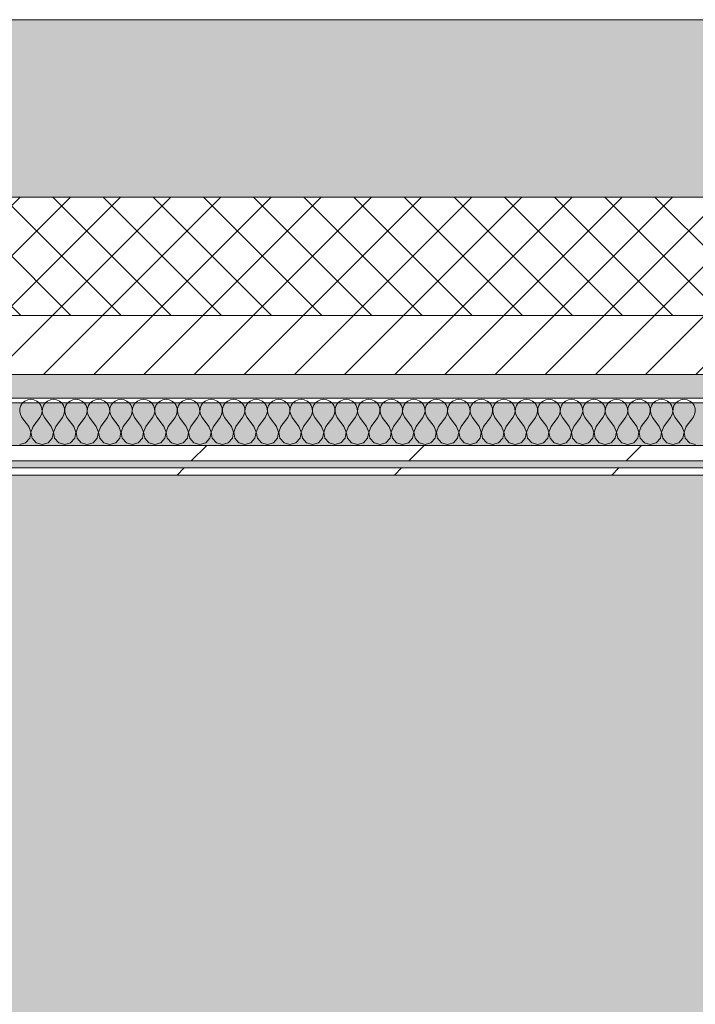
# Model space of a CAD drawing. Header units: millimetres. Extents: x -30280 to 19093, y -19284 to 4746.
# Tile 10 of 132: x -17133 to -16562, y -12851 to -12019. Entities that reach past the tile are written whole.
import ezdxf

# ---------------------------------------------------------------- set-up
doc = ezdxf.new("R2010")
doc.units = ezdxf.units.MM
doc.header["$MEASUREMENT"] = 0
doc.linetypes.add('Wipeout_Contour', pattern=[1000, 0, -1000])
for name, color, linetype in [('12_FAÇ_Façana', 7, 'Continuous'), ('Nuevo_07_CR_Cel Ras pladur', 7, 'Continuous'), ('Nuevo_08_E_Envans secs', 7, 'Continuous')]:
    doc.layers.add(name, color=color, linetype=linetype)
for name, color, linetype, lineweight, true_color in [('12_FAÇ_Façana_Pluma_Nº__102', 7, 'Continuous', 5, 0xcccccc), ('12_FAÇ_Façana_Pluma_Nº__174', 7, 'Continuous', 13, 0xe4ad2c), ('12_FAÇ_Façana_Pluma_Nº__176', 7, 'Continuous', 15, 0x93a0c6), ('Nuevo_07_CR_Cel Ras pladur_Pluma_Nº__102', 7, 'Continuous', 5, 0xcccccc), ('Nuevo_08_E_Envans secs_Pluma_Nº__102', 7, 'Continuous', 5, 0xcccccc), ('Nuevo_08_E_Envans secs_Pluma_Nº__171', 171, 'Continuous', 13, 0xaaaaff), ('Nuevo_08_E_Envans secs_Pluma_Nº__177', 7, 'Continuous', 15, 0xf7e046)]:
    doc.layers.add(name, color=color, linetype=linetype, lineweight=lineweight, true_color=true_color)
for name, color, linetype, lineweight in [('12_FAÇ_Façana_Pluma_Nº__2', 8, 'Continuous', 5), ('12_FAÇ_Façana_Pluma_Nº__7', 7, 'Continuous', 5), ('Nuevo_08_E_Envans secs_Pluma_Nº__1', 7, 'Continuous', 5)]:
    doc.layers.add(name, color=color, linetype=linetype, lineweight=lineweight)
pattern_1 = [(45, (0, 0), (-183.8478, 183.8478), [195, -65]), (45, (7e-14, 183.85), (-183.8478, 183.8478), [195, -65])]

# ---------------------------------------------------------------- blocks, each defined once
blk = doc.blocks.new('Forjado_7_1', base_point=(-18840.61, -16937.98))
at = {"layer": 'Nuevo_07_CR_Cel Ras pladur_Pluma_Nº__102', "linetype": 'Continuous', "lineweight": 0, "true_color": 0x333333}
h = blk.add_hatch(color=250, dxfattribs=at)
h.paths.add_polyline_path([(-18840.61, -16937.98), (-13089.3, -16937.98), (-13089.3, -12342.82), (-18840.61, -12342.82)])
h.paths.add_polyline_path([(-18358.75, -12874.06), (-13558.75, -12874.06), (-13558.75, -16474.06), (-18358.75, -16474.06)], flags=0)
at = {"layer": 'Nuevo_07_CR_Cel Ras pladur_Pluma_Nº__102', "color": 254, "linetype": 'Continuous', "lineweight": 5, "true_color": 0xcccccc, "flags": 128}
blk.add_lwpolyline([(-18840.61, -16937.98), (-13089.3, -16937.98), (-13089.3, -12342.82), (-18840.61, -12342.82)], close=True, dxfattribs=at)
blk = doc.blocks.new('Muro_25_1', base_point=(-14286.11, -12338.98))
at = {"layer": '12_FAÇ_Façana_Pluma_Nº__102', "linetype": 'Continuous', "lineweight": 0, "true_color": 0xe5e5e5}
blk.add_hatch(color=254, dxfattribs=at).paths.add_polyline_path([(-14286.11, -12018.98), (-17641.11, -12018.98), (-17641.11, -12168.98), (-14286.11, -12168.98)])
at = {"layer": '12_FAÇ_Façana_Pluma_Nº__174', "linetype": 'Continuous', "lineweight": 13, "true_color": 0xe4ad2c}
h = blk.add_hatch(dxfattribs=at)
h.set_pattern_fill('SATE_Aislamiento_0001', color=42, style=0, pattern_type=2)
h.set_pattern_definition([(45, (0, 0), (-21.213203, 21.213203), []), (135, (0, 0), (21.213203, 21.213203), [])])
h.paths.add_polyline_path([(-17641.11, -12268.98), (-14286.11, -12268.98), (-14286.11, -12168.98), (-17641.11, -12168.98)])
at = {"layer": '12_FAÇ_Façana_Pluma_Nº__176', "linetype": 'Continuous', "lineweight": 0, "true_color": 0x495063}
blk.add_hatch(color=251, dxfattribs=at).paths.add_polyline_path([(-17641.11, -12338.98), (-14286.11, -12338.98), (-14286.11, -12318.98), (-17641.11, -12318.98)])
at = {"layer": '12_FAÇ_Façana_Pluma_Nº__2', "linetype": 'Continuous', "lineweight": 5}
h = blk.add_hatch(dxfattribs=at)
h.set_pattern_fill('Ceramic_0001', color=8, style=0, pattern_type=2)
h.set_pattern_definition([(45, (0, 0), (-21.213203, 21.213203), [])])
h.paths.add_polyline_path([(-17641.11, -12318.98), (-14286.11, -12318.98), (-14286.11, -12268.98), (-17641.11, -12268.98)])
at = {"layer": '12_FAÇ_Façana_Pluma_Nº__7', "color": 7, "linetype": 'Continuous', "lineweight": 5}
for p, q in [((-17641.11, -12168.98), (-14286.11, -12168.98)), ((-17641.11, -12268.98), (-14286.11, -12268.98)), ((-17641.11, -12318.98), (-14286.11, -12318.98))]:
    blk.add_line(p, q, dxfattribs=at)
at = {"layer": '12_FAÇ_Façana_Pluma_Nº__7', "color": 7, "linetype": 'Continuous', "lineweight": 5, "flags": 128}
for points in [[(-14286.11, -12018.98), (-17641.11, -12018.98)], [(-17641.11, -12338.98), (-14286.11, -12338.98)]]:
    blk.add_lwpolyline(points, dxfattribs=at)
blk = doc.blocks.new('*X725')
at = {"layer": 'Nuevo_08_E_Envans secs_Pluma_Nº__102', "color": 254, "linetype": 'Continuous', "lineweight": 5, "true_color": 0xcccccc}
for p, q in [((-17130.84, -12343.03), (-17132.33, -12345.19)), ((-17128.82, -12341.35), (-17130.84, -12343.03)), ((-17126.41, -12340.29), (-17128.82, -12341.35)), ((-17123.81, -12339.93), (-17126.41, -12340.29)), ((-17121.21, -12340.29), (-17123.81, -12339.93)), ((-17118.8, -12341.35), (-17121.21, -12340.29)), ((-17116.78, -12343.03), (-17118.8, -12341.35)), ((-17115.29, -12345.19), (-17116.78, -12343.03)), ((-17111.79, -12343.03), (-17113.28, -12345.19)), ((-17109.77, -12341.35), (-17111.79, -12343.03)), ((-17107.36, -12340.29), (-17109.77, -12341.35)), ((-17104.76, -12339.93), (-17107.36, -12340.29)), ((-17102.16, -12340.29), (-17104.76, -12339.93)), ((-17099.75, -12341.35), (-17102.16, -12340.29)), ((-17097.73, -12343.03), (-17099.75, -12341.35)), ((-17096.24, -12345.19), (-17097.73, -12343.03)), ((-17092.74, -12343.03), (-17094.23, -12345.19)), ((-17090.72, -12341.35), (-17092.74, -12343.03)), ((-17088.32, -12340.29), (-17090.72, -12341.35)), ((-17085.71, -12339.93), (-17088.32, -12340.29)), ((-17083.11, -12340.29), (-17085.71, -12339.93)), ((-17080.71, -12341.35), (-17083.11, -12340.29)), ((-17078.68, -12343.03), (-17080.71, -12341.35)), ((-17077.2, -12345.19), (-17078.68, -12343.03)), ((-17073.7, -12343.03), (-17075.19, -12345.19)), ((-17071.67, -12341.35), (-17073.7, -12343.03)), ((-17069.27, -12340.29), (-17071.67, -12341.35)), ((-17066.67, -12339.93), (-17069.27, -12340.29)), ((-17064.06, -12340.29), (-17066.67, -12339.93)), ((-17061.66, -12341.35), (-17064.06, -12340.29)), ((-17059.64, -12343.03), (-17061.66, -12341.35)), ((-17058.15, -12345.19), (-17059.64, -12343.03)), ((-17054.65, -12343.03), (-17056.14, -12345.19)), ((-17052.63, -12341.35), (-17054.65, -12343.03)), ((-17050.22, -12340.29), (-17052.63, -12341.35)), ((-17047.62, -12339.93), (-17050.22, -12340.29)), ((-17045.02, -12340.29), (-17047.62, -12339.93)), ((-17042.61, -12341.35), (-17045.02, -12340.29)), ((-17040.59, -12343.03), (-17042.61, -12341.35)), ((-17039.1, -12345.19), (-17040.59, -12343.03)), ((-17035.6, -12343.03), (-17037.09, -12345.19)), ((-17033.58, -12341.35), (-17035.6, -12343.03)), ((-17031.17, -12340.29), (-17033.58, -12341.35)), ((-17028.57, -12339.93), (-17031.17, -12340.29)), ((-17025.97, -12340.29), (-17028.57, -12339.93)), ((-17023.56, -12341.35), (-17025.97, -12340.29)), ((-17021.54, -12343.03), (-17023.56, -12341.35)), ((-17020.05, -12345.19), (-17021.54, -12343.03)), ((-17016.55, -12343.03), (-17018.04, -12345.19)), ((-17014.53, -12341.35), (-17016.55, -12343.03)), ((-17012.13, -12340.29), (-17014.53, -12341.35)), ((-17009.52, -12339.93), (-17012.13, -12340.29)), ((-17006.92, -12340.29), (-17009.52, -12339.93)), ((-17004.52, -12341.35), (-17006.92, -12340.29)), ((-17002.49, -12343.03), (-17004.52, -12341.35)), ((-17001.01, -12345.19), (-17002.49, -12343.03)), ((-16997.51, -12343.03), (-16998.99, -12345.19)), ((-16995.48, -12341.35), (-16997.51, -12343.03)), ((-16993.08, -12340.29), (-16995.48, -12341.35)), ((-16990.48, -12339.93), (-16993.08, -12340.29)), ((-16987.87, -12340.29), (-16990.48, -12339.93)), ((-16985.47, -12341.35), (-16987.87, -12340.29)), ((-16983.45, -12343.03), (-16985.47, -12341.35)), ((-16981.96, -12345.19), (-16983.45, -12343.03)), ((-16978.46, -12343.03), (-16979.95, -12345.19)), ((-16976.44, -12341.35), (-16978.46, -12343.03)), ((-16974.03, -12340.29), (-16976.44, -12341.35)), ((-16971.43, -12339.93), (-16974.03, -12340.29)), ((-16968.83, -12340.29), (-16971.43, -12339.93)), ((-16966.42, -12341.35), (-16968.83, -12340.29)), ((-16964.4, -12343.03), (-16966.42, -12341.35)), ((-16962.91, -12345.19), (-16964.4, -12343.03)), ((-16959.41, -12343.03), (-16960.9, -12345.19)), ((-16957.39, -12341.35), (-16959.41, -12343.03)), ((-16954.98, -12340.29), (-16957.39, -12341.35)), ((-16952.38, -12339.93), (-16954.98, -12340.29)), ((-16949.78, -12340.29), (-16952.38, -12339.93)), ((-16947.37, -12341.35), (-16949.78, -12340.29)), ((-16945.35, -12343.03), (-16947.37, -12341.35)), ((-16943.86, -12345.19), (-16945.35, -12343.03)), ((-16940.36, -12343.03), (-16941.85, -12345.19)), ((-16938.34, -12341.35), (-16940.36, -12343.03)), ((-16935.94, -12340.29), (-16938.34, -12341.35)), ((-16933.33, -12339.93), (-16935.94, -12340.29)), ((-16930.73, -12340.29), (-16933.33, -12339.93)), ((-16928.33, -12341.35), (-16930.73, -12340.29)), ((-16926.3, -12343.03), (-16928.33, -12341.35)), ((-16924.81, -12345.19), (-16926.3, -12343.03)), ((-16921.32, -12343.03), (-16922.8, -12345.19)), ((-16919.29, -12341.35), (-16921.32, -12343.03)), ((-16916.89, -12340.29), (-16919.29, -12341.35)), ((-16914.29, -12339.93), (-16916.89, -12340.29)), ((-16911.68, -12340.29), (-16914.29, -12339.93)), ((-16909.28, -12341.35), (-16911.68, -12340.29)), ((-16907.26, -12343.03), (-16909.28, -12341.35)), ((-16905.77, -12345.19), (-16907.26, -12343.03)), ((-16902.27, -12343.03), (-16903.76, -12345.19)), ((-16900.25, -12341.35), (-16902.27, -12343.03)), ((-16897.84, -12340.29), (-16900.25, -12341.35)), ((-16895.24, -12339.93), (-16897.84, -12340.29)), ((-16892.64, -12340.29), (-16895.24, -12339.93)), ((-16890.23, -12341.35), (-16892.64, -12340.29)), ((-16888.21, -12343.03), (-16890.23, -12341.35)), ((-16886.72, -12345.19), (-16888.21, -12343.03)), ((-16883.22, -12343.03), (-16884.71, -12345.19)), ((-16881.2, -12341.35), (-16883.22, -12343.03)), ((-16878.79, -12340.29), (-16881.2, -12341.35)), ((-16876.19, -12339.93), (-16878.79, -12340.29)), ((-16873.59, -12340.29), (-16876.19, -12339.93)), ((-16871.18, -12341.35), (-16873.59, -12340.29)), ((-16869.16, -12343.03), (-16871.18, -12341.35)), ((-16867.67, -12345.19), (-16869.16, -12343.03)), ((-16864.17, -12343.03), (-16865.66, -12345.19)), ((-16862.15, -12341.35), (-16864.17, -12343.03)), ((-16859.75, -12340.29), (-16862.15, -12341.35)), ((-16857.14, -12339.93), (-16859.75, -12340.29)), ((-16854.54, -12340.29), (-16857.14, -12339.93)), ((-16852.14, -12341.35), (-16854.54, -12340.29)), ((-16850.11, -12343.03), (-16852.14, -12341.35)), ((-16848.62, -12345.19), (-16850.11, -12343.03)), ((-16845.13, -12343.03), (-16846.61, -12345.19)), ((-16843.1, -12341.35), (-16845.13, -12343.03)), ((-16840.7, -12340.29), (-16843.1, -12341.35)), ((-16838.1, -12339.93), (-16840.7, -12340.29)), ((-16835.49, -12340.29), (-16838.1, -12339.93)), ((-16833.09, -12341.35), (-16835.49, -12340.29)), ((-16831.06, -12343.03), (-16833.09, -12341.35)), ((-16829.58, -12345.19), (-16831.06, -12343.03)), ((-16826.08, -12343.03), (-16827.57, -12345.19)), ((-16824.05, -12341.35), (-16826.08, -12343.03)), ((-16821.65, -12340.29), (-16824.05, -12341.35)), ((-16819.05, -12339.93), (-16821.65, -12340.29)), ((-16816.45, -12340.29), (-16819.05, -12339.93)), ((-16814.04, -12341.35), (-16816.45, -12340.29)), ((-16812.02, -12343.03), (-16814.04, -12341.35)), ((-16810.53, -12345.19), (-16812.02, -12343.03)), ((-16807.03, -12343.03), (-16808.52, -12345.19)), ((-16805.01, -12341.35), (-16807.03, -12343.03)), ((-16802.6, -12340.29), (-16805.01, -12341.35)), ((-16800, -12339.93), (-16802.6, -12340.29)), ((-16797.4, -12340.29), (-16800, -12339.93)), ((-16794.99, -12341.35), (-16797.4, -12340.29)), ((-16792.97, -12343.03), (-16794.99, -12341.35)), ((-16791.48, -12345.19), (-16792.97, -12343.03)), ((-16787.98, -12343.03), (-16789.47, -12345.19)), ((-16785.96, -12341.35), (-16787.98, -12343.03)), ((-16783.55, -12340.29), (-16785.96, -12341.35)), ((-16780.95, -12339.93), (-16783.55, -12340.29)), ((-16778.35, -12340.29), (-16780.95, -12339.93)), ((-16775.95, -12341.35), (-16778.35, -12340.29)), ((-16773.92, -12343.03), (-16775.95, -12341.35)), ((-16772.43, -12345.19), (-16773.92, -12343.03)), ((-16768.94, -12343.03), (-16770.42, -12345.19)), ((-16766.91, -12341.35), (-16768.94, -12343.03)), ((-16764.51, -12340.29), (-16766.91, -12341.35)), ((-16761.9, -12339.93), (-16764.51, -12340.29)), ((-16759.3, -12340.29), (-16761.9, -12339.93)), ((-16756.9, -12341.35), (-16759.3, -12340.29)), ((-16754.87, -12343.03), (-16756.9, -12341.35)), ((-16753.39, -12345.19), (-16754.87, -12343.03)), ((-16749.89, -12343.03), (-16751.38, -12345.19)), ((-16747.86, -12341.35), (-16749.89, -12343.03)), ((-16745.46, -12340.29), (-16747.86, -12341.35)), ((-16742.86, -12339.93), (-16745.46, -12340.29)), ((-16740.25, -12340.29), (-16742.86, -12339.93)), ((-16737.85, -12341.35), (-16740.25, -12340.29)), ((-16735.83, -12343.03), (-16737.85, -12341.35)), ((-16734.34, -12345.19), (-16735.83, -12343.03)), ((-16730.84, -12343.03), (-16732.33, -12345.19)), ((-16728.82, -12341.35), (-16730.84, -12343.03)), ((-16726.41, -12340.29), (-16728.82, -12341.35)), ((-16723.81, -12339.93), (-16726.41, -12340.29)), ((-16721.21, -12340.29), (-16723.81, -12339.93)), ((-16718.8, -12341.35), (-16721.21, -12340.29)), ((-16716.78, -12343.03), (-16718.8, -12341.35)), ((-16715.29, -12345.19), (-16716.78, -12343.03)), ((-16711.79, -12343.03), (-16713.28, -12345.19)), ((-16709.77, -12341.35), (-16711.79, -12343.03)), ((-16707.36, -12340.29), (-16709.77, -12341.35)), ((-16704.76, -12339.93), (-16707.36, -12340.29)), ((-16702.16, -12340.29), (-16704.76, -12339.93)), ((-16699.75, -12341.35), (-16702.16, -12340.29)), ((-16697.73, -12343.03), (-16699.75, -12341.35)), ((-16696.24, -12345.19), (-16697.73, -12343.03)), ((-16692.74, -12343.03), (-16694.23, -12345.19)), ((-16690.72, -12341.35), (-16692.74, -12343.03)), ((-16688.32, -12340.29), (-16690.72, -12341.35)), ((-16685.71, -12339.93), (-16688.32, -12340.29)), ((-16683.11, -12340.29), (-16685.71, -12339.93)), ((-16680.71, -12341.35), (-16683.11, -12340.29)), ((-16678.68, -12343.03), (-16680.71, -12341.35)), ((-16677.2, -12345.19), (-16678.68, -12343.03)), ((-16673.7, -12343.03), (-16675.19, -12345.19)), ((-16671.67, -12341.35), (-16673.7, -12343.03)), ((-16669.27, -12340.29), (-16671.67, -12341.35)), ((-16666.67, -12339.93), (-16669.27, -12340.29)), ((-16664.06, -12340.29), (-16666.67, -12339.93)), ((-16661.66, -12341.35), (-16664.06, -12340.29)), ((-16659.64, -12343.03), (-16661.66, -12341.35)), ((-16658.15, -12345.19), (-16659.64, -12343.03)), ((-16654.65, -12343.03), (-16656.14, -12345.19)), ((-16652.63, -12341.35), (-16654.65, -12343.03)), ((-16650.22, -12340.29), (-16652.63, -12341.35)), ((-16647.62, -12339.93), (-16650.22, -12340.29)), ((-16645.02, -12340.29), (-16647.62, -12339.93)), ((-16642.61, -12341.35), (-16645.02, -12340.29)), ((-16640.59, -12343.03), (-16642.61, -12341.35)), ((-16639.1, -12345.19), (-16640.59, -12343.03)), ((-16635.6, -12343.03), (-16637.09, -12345.19)), ((-16633.58, -12341.35), (-16635.6, -12343.03)), ((-16631.17, -12340.29), (-16633.58, -12341.35)), ((-16628.57, -12339.93), (-16631.17, -12340.29)), ((-16625.97, -12340.29), (-16628.57, -12339.93)), ((-16623.56, -12341.35), (-16625.97, -12340.29)), ((-16621.54, -12343.03), (-16623.56, -12341.35)), ((-16620.05, -12345.19), (-16621.54, -12343.03)), ((-16616.55, -12343.03), (-16618.04, -12345.19)), ((-16614.53, -12341.35), (-16616.55, -12343.03)), ((-16612.13, -12340.29), (-16614.53, -12341.35)), ((-16609.52, -12339.93), (-16612.13, -12340.29)), ((-16606.92, -12340.29), (-16609.52, -12339.93)), ((-16604.52, -12341.35), (-16606.92, -12340.29)), ((-16602.49, -12343.03), (-16604.52, -12341.35)), ((-16601.01, -12345.19), (-16602.49, -12343.03)), ((-16597.51, -12343.03), (-16598.99, -12345.19)), ((-16595.48, -12341.35), (-16597.51, -12343.03)), ((-16593.08, -12340.29), (-16595.48, -12341.35)), ((-16590.48, -12339.93), (-16593.08, -12340.29)), ((-16587.87, -12340.29), (-16590.48, -12339.93)), ((-16585.47, -12341.35), (-16587.87, -12340.29)), ((-16583.45, -12343.03), (-16585.47, -12341.35)), ((-16581.96, -12345.19), (-16583.45, -12343.03)), ((-16578.46, -12343.03), (-16579.95, -12345.19)), ((-16576.44, -12341.35), (-16578.46, -12343.03)), ((-16574.03, -12340.29), (-16576.44, -12341.35)), ((-16571.43, -12339.93), (-16574.03, -12340.29)), ((-16568.83, -12340.29), (-16571.43, -12339.93)), ((-16566.42, -12341.35), (-16568.83, -12340.29)), ((-16564.4, -12343.03), (-16566.42, -12341.35)), ((-16562.91, -12345.19), (-16564.4, -12343.03)), ((-17133.17, -12347.68), (-17133.29, -12350.31)), ((-17133.29, -12350.31), (-17132.7, -12352.87)), ((-17132.33, -12345.19), (-17133.17, -12347.68)), ((-17132.7, -12352.87), (-17131.43, -12355.17)), ((-17116.19, -12355.17), (-17114.92, -12352.87)), ((-17114.45, -12347.68), (-17115.29, -12345.19)), ((-17114.92, -12352.87), (-17114.32, -12350.31)), ((-17114.32, -12350.31), (-17114.45, -12347.68)), ((-17114.12, -12347.68), (-17114.25, -12350.31)), ((-17114.25, -12350.31), (-17113.65, -12352.87)), ((-17113.28, -12345.19), (-17114.12, -12347.68)), ((-17113.65, -12352.87), (-17112.38, -12355.17)), ((-17097.14, -12355.17), (-17095.87, -12352.87)), ((-17095.4, -12347.68), (-17096.24, -12345.19)), ((-17095.87, -12352.87), (-17095.28, -12350.31)), ((-17095.28, -12350.31), (-17095.4, -12347.68)), ((-17095.07, -12347.68), (-17095.2, -12350.31)), ((-17095.2, -12350.31), (-17094.6, -12352.87)), ((-17094.23, -12345.19), (-17095.07, -12347.68)), ((-17094.6, -12352.87), (-17093.33, -12355.17)), ((-17078.1, -12355.17), (-17076.82, -12352.87)), ((-17076.36, -12347.68), (-17077.2, -12345.19)), ((-17076.82, -12352.87), (-17076.23, -12350.31)), ((-17076.23, -12350.31), (-17076.36, -12347.68)), ((-17076.02, -12347.68), (-17076.15, -12350.31)), ((-17076.15, -12350.31), (-17075.56, -12352.87)), ((-17075.19, -12345.19), (-17076.02, -12347.68)), ((-17075.56, -12352.87), (-17074.29, -12355.17)), ((-17059.05, -12355.17), (-17057.78, -12352.87)), ((-17057.31, -12347.68), (-17058.15, -12345.19)), ((-17057.78, -12352.87), (-17057.18, -12350.31)), ((-17057.18, -12350.31), (-17057.31, -12347.68)), ((-17056.98, -12347.68), (-17057.1, -12350.31)), ((-17057.1, -12350.31), (-17056.51, -12352.87)), ((-17056.14, -12345.19), (-17056.98, -12347.68)), ((-17056.51, -12352.87), (-17055.24, -12355.17)), ((-17040, -12355.17), (-17038.73, -12352.87)), ((-17038.26, -12347.68), (-17039.1, -12345.19)), ((-17038.73, -12352.87), (-17038.13, -12350.31)), ((-17038.13, -12350.31), (-17038.26, -12347.68)), ((-17037.93, -12347.68), (-17038.06, -12350.31)), ((-17038.06, -12350.31), (-17037.46, -12352.87)), ((-17037.09, -12345.19), (-17037.93, -12347.68)), ((-17037.46, -12352.87), (-17036.19, -12355.17)), ((-17020.95, -12355.17), (-17019.68, -12352.87)), ((-17019.21, -12347.68), (-17020.05, -12345.19)), ((-17019.68, -12352.87), (-17019.09, -12350.31)), ((-17019.09, -12350.31), (-17019.21, -12347.68)), ((-17018.88, -12347.68), (-17019.01, -12350.31)), ((-17019.01, -12350.31), (-17018.41, -12352.87)), ((-17018.04, -12345.19), (-17018.88, -12347.68)), ((-17018.41, -12352.87), (-17017.14, -12355.17)), ((-17001.9, -12355.17), (-17000.63, -12352.87)), ((-17000.17, -12347.68), (-17001.01, -12345.19)), ((-17000.63, -12352.87), (-17000.04, -12350.31)), ((-17000.04, -12350.31), (-17000.17, -12347.68)), ((-16999.83, -12347.68), (-16999.96, -12350.31)), ((-16999.96, -12350.31), (-16999.37, -12352.87)), ((-16998.99, -12345.19), (-16999.83, -12347.68)), ((-16999.37, -12352.87), (-16998.1, -12355.17)), ((-16982.86, -12355.17), (-16981.59, -12352.87)), ((-16981.12, -12347.68), (-16981.96, -12345.19)), ((-16981.59, -12352.87), (-16980.99, -12350.31)), ((-16980.99, -12350.31), (-16981.12, -12347.68)), ((-16980.79, -12347.68), (-16980.91, -12350.31)), ((-16980.91, -12350.31), (-16980.32, -12352.87)), ((-16979.95, -12345.19), (-16980.79, -12347.68)), ((-16980.32, -12352.87), (-16979.05, -12355.17)), ((-16963.81, -12355.17), (-16962.54, -12352.87)), ((-16962.07, -12347.68), (-16962.91, -12345.19)), ((-16962.54, -12352.87), (-16961.94, -12350.31)), ((-16961.94, -12350.31), (-16962.07, -12347.68)), ((-16961.74, -12347.68), (-16961.87, -12350.31)), ((-16961.87, -12350.31), (-16961.27, -12352.87)), ((-16960.9, -12345.19), (-16961.74, -12347.68)), ((-16961.27, -12352.87), (-16960, -12355.17)), ((-16944.76, -12355.17), (-16943.49, -12352.87)), ((-16943.02, -12347.68), (-16943.86, -12345.19)), ((-16943.49, -12352.87), (-16942.9, -12350.31)), ((-16942.9, -12350.31), (-16943.02, -12347.68)), ((-16942.69, -12347.68), (-16942.82, -12350.31)), ((-16942.82, -12350.31), (-16942.22, -12352.87)), ((-16941.85, -12345.19), (-16942.69, -12347.68)), ((-16942.22, -12352.87), (-16940.95, -12355.17)), ((-16925.71, -12355.17), (-16924.44, -12352.87)), ((-16923.98, -12347.68), (-16924.81, -12345.19)), ((-16924.44, -12352.87), (-16923.85, -12350.31)), ((-16923.85, -12350.31), (-16923.98, -12347.68)), ((-16923.64, -12347.68), (-16923.77, -12350.31)), ((-16923.77, -12350.31), (-16923.18, -12352.87)), ((-16922.8, -12345.19), (-16923.64, -12347.68)), ((-16923.18, -12352.87), (-16921.9, -12355.17)), ((-16906.67, -12355.17), (-16905.4, -12352.87)), ((-16904.93, -12347.68), (-16905.77, -12345.19)), ((-16905.4, -12352.87), (-16904.8, -12350.31)), ((-16904.8, -12350.31), (-16904.93, -12347.68)), ((-16904.6, -12347.68), (-16904.72, -12350.31)), ((-16904.72, -12350.31), (-16904.13, -12352.87)), ((-16903.76, -12345.19), (-16904.6, -12347.68)), ((-16904.13, -12352.87), (-16902.86, -12355.17)), ((-16887.62, -12355.17), (-16886.35, -12352.87)), ((-16885.88, -12347.68), (-16886.72, -12345.19)), ((-16886.35, -12352.87), (-16885.75, -12350.31)), ((-16885.75, -12350.31), (-16885.88, -12347.68)), ((-16885.55, -12347.68), (-16885.68, -12350.31)), ((-16885.68, -12350.31), (-16885.08, -12352.87)), ((-16884.71, -12345.19), (-16885.55, -12347.68)), ((-16885.08, -12352.87), (-16883.81, -12355.17)), ((-16868.57, -12355.17), (-16867.3, -12352.87)), ((-16866.83, -12347.68), (-16867.67, -12345.19)), ((-16867.3, -12352.87), (-16866.71, -12350.31)), ((-16866.71, -12350.31), (-16866.83, -12347.68)), ((-16866.5, -12347.68), (-16866.63, -12350.31)), ((-16866.63, -12350.31), (-16866.03, -12352.87)), ((-16865.66, -12345.19), (-16866.5, -12347.68)), ((-16866.03, -12352.87), (-16864.76, -12355.17)), ((-16849.52, -12355.17), (-16848.25, -12352.87)), ((-16847.78, -12347.68), (-16848.62, -12345.19)), ((-16848.25, -12352.87), (-16847.66, -12350.31)), ((-16847.66, -12350.31), (-16847.78, -12347.68)), ((-16847.45, -12347.68), (-16847.58, -12350.31)), ((-16847.58, -12350.31), (-16846.99, -12352.87)), ((-16846.61, -12345.19), (-16847.45, -12347.68)), ((-16846.99, -12352.87), (-16845.71, -12355.17)), ((-16830.48, -12355.17), (-16829.2, -12352.87)), ((-16828.74, -12347.68), (-16829.58, -12345.19)), ((-16829.2, -12352.87), (-16828.61, -12350.31)), ((-16828.61, -12350.31), (-16828.74, -12347.68)), ((-16828.41, -12347.68), (-16828.53, -12350.31)), ((-16828.53, -12350.31), (-16827.94, -12352.87)), ((-16827.57, -12345.19), (-16828.41, -12347.68)), ((-16827.94, -12352.87), (-16826.67, -12355.17)), ((-16811.43, -12355.17), (-16810.16, -12352.87)), ((-16809.69, -12347.68), (-16810.53, -12345.19)), ((-16810.16, -12352.87), (-16809.56, -12350.31)), ((-16809.56, -12350.31), (-16809.69, -12347.68)), ((-16809.36, -12347.68), (-16809.49, -12350.31)), ((-16809.49, -12350.31), (-16808.89, -12352.87)), ((-16808.52, -12345.19), (-16809.36, -12347.68)), ((-16808.89, -12352.87), (-16807.62, -12355.17)), ((-16792.38, -12355.17), (-16791.11, -12352.87)), ((-16790.64, -12347.68), (-16791.48, -12345.19)), ((-16791.11, -12352.87), (-16790.51, -12350.31)), ((-16790.51, -12350.31), (-16790.64, -12347.68)), ((-16790.31, -12347.68), (-16790.44, -12350.31)), ((-16790.44, -12350.31), (-16789.84, -12352.87)), ((-16789.47, -12345.19), (-16790.31, -12347.68)), ((-16789.84, -12352.87), (-16788.57, -12355.17)), ((-16773.33, -12355.17), (-16772.06, -12352.87)), ((-16771.59, -12347.68), (-16772.43, -12345.19)), ((-16772.06, -12352.87), (-16771.47, -12350.31)), ((-16771.47, -12350.31), (-16771.59, -12347.68)), ((-16771.26, -12347.68), (-16771.39, -12350.31)), ((-16771.39, -12350.31), (-16770.8, -12352.87)), ((-16770.42, -12345.19), (-16771.26, -12347.68)), ((-16770.8, -12352.87), (-16769.52, -12355.17)), ((-16754.29, -12355.17), (-16753.01, -12352.87)), ((-16752.55, -12347.68), (-16753.39, -12345.19)), ((-16753.01, -12352.87), (-16752.42, -12350.31)), ((-16752.42, -12350.31), (-16752.55, -12347.68)), ((-16752.22, -12347.68), (-16752.34, -12350.31)), ((-16752.34, -12350.31), (-16751.75, -12352.87)), ((-16751.38, -12345.19), (-16752.22, -12347.68)), ((-16751.75, -12352.87), (-16750.48, -12355.17)), ((-16735.24, -12355.17), (-16733.97, -12352.87)), ((-16733.5, -12347.68), (-16734.34, -12345.19)), ((-16733.97, -12352.87), (-16733.37, -12350.31)), ((-16733.37, -12350.31), (-16733.5, -12347.68)), ((-16733.17, -12347.68), (-16733.29, -12350.31)), ((-16733.29, -12350.31), (-16732.7, -12352.87)), ((-16732.33, -12345.19), (-16733.17, -12347.68)), ((-16732.7, -12352.87), (-16731.43, -12355.17)), ((-16716.19, -12355.17), (-16714.92, -12352.87)), ((-16714.45, -12347.68), (-16715.29, -12345.19)), ((-16714.92, -12352.87), (-16714.32, -12350.31)), ((-16714.32, -12350.31), (-16714.45, -12347.68)), ((-16714.12, -12347.68), (-16714.25, -12350.31)), ((-16714.25, -12350.31), (-16713.65, -12352.87)), ((-16713.28, -12345.19), (-16714.12, -12347.68)), ((-16713.65, -12352.87), (-16712.38, -12355.17)), ((-16697.14, -12355.17), (-16695.87, -12352.87)), ((-16695.4, -12347.68), (-16696.24, -12345.19)), ((-16695.87, -12352.87), (-16695.28, -12350.31)), ((-16695.28, -12350.31), (-16695.4, -12347.68)), ((-16695.07, -12347.68), (-16695.2, -12350.31)), ((-16695.2, -12350.31), (-16694.6, -12352.87)), ((-16694.23, -12345.19), (-16695.07, -12347.68)), ((-16694.6, -12352.87), (-16693.33, -12355.17)), ((-16678.1, -12355.17), (-16676.82, -12352.87)), ((-16676.36, -12347.68), (-16677.2, -12345.19)), ((-16676.82, -12352.87), (-16676.23, -12350.31)), ((-16676.23, -12350.31), (-16676.36, -12347.68)), ((-16676.02, -12347.68), (-16676.15, -12350.31)), ((-16676.15, -12350.31), (-16675.56, -12352.87)), ((-16675.19, -12345.19), (-16676.02, -12347.68)), ((-16675.56, -12352.87), (-16674.29, -12355.17)), ((-16659.05, -12355.17), (-16657.78, -12352.87)), ((-16657.31, -12347.68), (-16658.15, -12345.19)), ((-16657.78, -12352.87), (-16657.18, -12350.31)), ((-16657.18, -12350.31), (-16657.31, -12347.68)), ((-16656.98, -12347.68), (-16657.1, -12350.31)), ((-16657.1, -12350.31), (-16656.51, -12352.87)), ((-16656.14, -12345.19), (-16656.98, -12347.68)), ((-16656.51, -12352.87), (-16655.24, -12355.17)), ((-16640, -12355.17), (-16638.73, -12352.87)), ((-16638.26, -12347.68), (-16639.1, -12345.19)), ((-16638.73, -12352.87), (-16638.13, -12350.31)), ((-16638.13, -12350.31), (-16638.26, -12347.68)), ((-16637.93, -12347.68), (-16638.06, -12350.31)), ((-16638.06, -12350.31), (-16637.46, -12352.87)), ((-16637.09, -12345.19), (-16637.93, -12347.68)), ((-16637.46, -12352.87), (-16636.19, -12355.17)), ((-16620.95, -12355.17), (-16619.68, -12352.87)), ((-16619.21, -12347.68), (-16620.05, -12345.19)), ((-16619.68, -12352.87), (-16619.09, -12350.31)), ((-16619.09, -12350.31), (-16619.21, -12347.68)), ((-16618.88, -12347.68), (-16619.01, -12350.31)), ((-16619.01, -12350.31), (-16618.41, -12352.87)), ((-16618.04, -12345.19), (-16618.88, -12347.68)), ((-16618.41, -12352.87), (-16617.14, -12355.17)), ((-16601.9, -12355.17), (-16600.63, -12352.87)), ((-16600.17, -12347.68), (-16601.01, -12345.19)), ((-16600.63, -12352.87), (-16600.04, -12350.31)), ((-16600.04, -12350.31), (-16600.17, -12347.68)), ((-16599.83, -12347.68), (-16599.96, -12350.31)), ((-16599.96, -12350.31), (-16599.37, -12352.87)), ((-16598.99, -12345.19), (-16599.83, -12347.68)), ((-16599.37, -12352.87), (-16598.1, -12355.17)), ((-16582.86, -12355.17), (-16581.59, -12352.87)), ((-16581.12, -12347.68), (-16581.96, -12345.19)), ((-16581.59, -12352.87), (-16580.99, -12350.31)), ((-16580.99, -12350.31), (-16581.12, -12347.68)), ((-16580.79, -12347.68), (-16580.91, -12350.31)), ((-16580.91, -12350.31), (-16580.32, -12352.87)), ((-16579.95, -12345.19), (-16580.79, -12347.68)), ((-16580.32, -12352.87), (-16579.05, -12355.17)), ((-16563.81, -12355.17), (-16562.54, -12352.87)), ((-16562.07, -12347.68), (-16562.91, -12345.19)), ((-16562.54, -12352.87), (-16561.94, -12350.31)), ((-16561.94, -12350.31), (-16562.07, -12347.68)), ((-17125.71, -12362.79), (-17131.43, -12355.17)), ((-17121.9, -12362.79), (-17116.19, -12355.17)), ((-17106.67, -12362.79), (-17112.38, -12355.17)), ((-17102.86, -12362.79), (-17097.14, -12355.17)), ((-17087.62, -12362.79), (-17093.33, -12355.17)), ((-17083.81, -12362.79), (-17078.1, -12355.17)), ((-17068.57, -12362.79), (-17074.29, -12355.17)), ((-17064.76, -12362.79), (-17059.05, -12355.17)), ((-17049.52, -12362.79), (-17055.24, -12355.17)), ((-17045.71, -12362.79), (-17040, -12355.17)), ((-17030.48, -12362.79), (-17036.19, -12355.17)), ((-17026.67, -12362.79), (-17020.95, -12355.17)), ((-17011.43, -12362.79), (-17017.14, -12355.17)), ((-17007.62, -12362.79), (-17001.9, -12355.17)), ((-16992.38, -12362.79), (-16998.1, -12355.17)), ((-16988.57, -12362.79), (-16982.86, -12355.17)), ((-16973.33, -12362.79), (-16979.05, -12355.17)), ((-16969.52, -12362.79), (-16963.81, -12355.17)), ((-16954.29, -12362.79), (-16960, -12355.17)), ((-16950.48, -12362.79), (-16944.76, -12355.17)), ((-16935.24, -12362.79), (-16940.95, -12355.17)), ((-16931.43, -12362.79), (-16925.71, -12355.17)), ((-16916.19, -12362.79), (-16921.9, -12355.17)), ((-16912.38, -12362.79), (-16906.67, -12355.17)), ((-16897.14, -12362.79), (-16902.86, -12355.17)), ((-16893.33, -12362.79), (-16887.62, -12355.17)), ((-16878.1, -12362.79), (-16883.81, -12355.17)), ((-16874.29, -12362.79), (-16868.57, -12355.17)), ((-16859.05, -12362.79), (-16864.76, -12355.17)), ((-16855.24, -12362.79), (-16849.52, -12355.17)), ((-16840, -12362.79), (-16845.71, -12355.17)), ((-16836.19, -12362.79), (-16830.48, -12355.17)), ((-16820.95, -12362.79), (-16826.67, -12355.17)), ((-16817.14, -12362.79), (-16811.43, -12355.17)), ((-16801.9, -12362.79), (-16807.62, -12355.17)), ((-16798.1, -12362.79), (-16792.38, -12355.17)), ((-16782.86, -12362.79), (-16788.57, -12355.17)), ((-16779.05, -12362.79), (-16773.33, -12355.17)), ((-16763.81, -12362.79), (-16769.52, -12355.17)), ((-16760, -12362.79), (-16754.29, -12355.17)), ((-16744.76, -12362.79), (-16750.48, -12355.17)), ((-16740.95, -12362.79), (-16735.24, -12355.17)), ((-16725.71, -12362.79), (-16731.43, -12355.17)), ((-16721.9, -12362.79), (-16716.19, -12355.17)), ((-16706.67, -12362.79), (-16712.38, -12355.17)), ((-16702.86, -12362.79), (-16697.14, -12355.17)), ((-16687.62, -12362.79), (-16693.33, -12355.17)), ((-16683.81, -12362.79), (-16678.1, -12355.17)), ((-16668.57, -12362.79), (-16674.29, -12355.17)), ((-16664.76, -12362.79), (-16659.05, -12355.17)), ((-16649.52, -12362.79), (-16655.24, -12355.17)), ((-16645.71, -12362.79), (-16640, -12355.17)), ((-16630.48, -12362.79), (-16636.19, -12355.17)), ((-16626.67, -12362.79), (-16620.95, -12355.17)), ((-16611.43, -12362.79), (-16617.14, -12355.17)), ((-16607.62, -12362.79), (-16601.9, -12355.17)), ((-16592.38, -12362.79), (-16598.1, -12355.17)), ((-16588.57, -12362.79), (-16582.86, -12355.17)), ((-16573.33, -12362.79), (-16579.05, -12355.17)), ((-16569.52, -12362.79), (-16563.81, -12355.17)), ((-17123.85, -12367.64), (-17125.71, -12362.79)), ((-17124.81, -12372.76), (-17123.85, -12367.64)), ((-17121.9, -12362.79), (-17123.77, -12367.64)), ((-17123.77, -12367.64), (-17122.8, -12372.76)), ((-17104.8, -12367.64), (-17106.67, -12362.79)), ((-17105.77, -12372.76), (-17104.8, -12367.64)), ((-17102.86, -12362.79), (-17104.72, -12367.64)), ((-17104.72, -12367.64), (-17103.76, -12372.76)), ((-17085.75, -12367.64), (-17087.62, -12362.79)), ((-17086.72, -12372.76), (-17085.75, -12367.64)), ((-17083.81, -12362.79), (-17085.68, -12367.64)), ((-17085.68, -12367.64), (-17084.71, -12372.76)), ((-17066.71, -12367.64), (-17068.57, -12362.79)), ((-17067.67, -12372.76), (-17066.71, -12367.64)), ((-17064.76, -12362.79), (-17066.63, -12367.64)), ((-17066.63, -12367.64), (-17065.66, -12372.76)), ((-17047.66, -12367.64), (-17049.52, -12362.79)), ((-17048.62, -12372.76), (-17047.66, -12367.64)), ((-17045.71, -12362.79), (-17047.58, -12367.64)), ((-17047.58, -12367.64), (-17046.61, -12372.76)), ((-17028.61, -12367.64), (-17030.48, -12362.79)), ((-17029.58, -12372.76), (-17028.61, -12367.64)), ((-17026.67, -12362.79), (-17028.53, -12367.64)), ((-17028.53, -12367.64), (-17027.57, -12372.76)), ((-17009.56, -12367.64), (-17011.43, -12362.79)), ((-17010.53, -12372.76), (-17009.56, -12367.64)), ((-17007.62, -12362.79), (-17009.49, -12367.64)), ((-17009.49, -12367.64), (-17008.52, -12372.76)), ((-16990.51, -12367.64), (-16992.38, -12362.79)), ((-16991.48, -12372.76), (-16990.51, -12367.64)), ((-16988.57, -12362.79), (-16990.44, -12367.64)), ((-16990.44, -12367.64), (-16989.47, -12372.76)), ((-16971.47, -12367.64), (-16973.33, -12362.79)), ((-16972.43, -12372.76), (-16971.47, -12367.64)), ((-16969.52, -12362.79), (-16971.39, -12367.64)), ((-16971.39, -12367.64), (-16970.42, -12372.76)), ((-16952.42, -12367.64), (-16954.29, -12362.79)), ((-16953.39, -12372.76), (-16952.42, -12367.64)), ((-16950.48, -12362.79), (-16952.34, -12367.64)), ((-16952.34, -12367.64), (-16951.38, -12372.76)), ((-16933.37, -12367.64), (-16935.24, -12362.79)), ((-16934.34, -12372.76), (-16933.37, -12367.64)), ((-16931.43, -12362.79), (-16933.29, -12367.64)), ((-16933.29, -12367.64), (-16932.33, -12372.76)), ((-16914.32, -12367.64), (-16916.19, -12362.79)), ((-16915.29, -12372.76), (-16914.32, -12367.64)), ((-16912.38, -12362.79), (-16914.25, -12367.64)), ((-16914.25, -12367.64), (-16913.28, -12372.76)), ((-16895.28, -12367.64), (-16897.14, -12362.79)), ((-16896.24, -12372.76), (-16895.28, -12367.64)), ((-16893.33, -12362.79), (-16895.2, -12367.64)), ((-16895.2, -12367.64), (-16894.23, -12372.76)), ((-16876.23, -12367.64), (-16878.1, -12362.79)), ((-16877.2, -12372.76), (-16876.23, -12367.64)), ((-16874.29, -12362.79), (-16876.15, -12367.64)), ((-16876.15, -12367.64), (-16875.19, -12372.76)), ((-16857.18, -12367.64), (-16859.05, -12362.79)), ((-16858.15, -12372.76), (-16857.18, -12367.64)), ((-16855.24, -12362.79), (-16857.1, -12367.64)), ((-16857.1, -12367.64), (-16856.14, -12372.76)), ((-16838.13, -12367.64), (-16840, -12362.79)), ((-16839.1, -12372.76), (-16838.13, -12367.64)), ((-16836.19, -12362.79), (-16838.06, -12367.64)), ((-16838.06, -12367.64), (-16837.09, -12372.76)), ((-16819.09, -12367.64), (-16820.95, -12362.79)), ((-16820.05, -12372.76), (-16819.09, -12367.64)), ((-16817.14, -12362.79), (-16819.01, -12367.64)), ((-16819.01, -12367.64), (-16818.04, -12372.76)), ((-16800.04, -12367.64), (-16801.9, -12362.79)), ((-16801.01, -12372.76), (-16800.04, -12367.64)), ((-16798.1, -12362.79), (-16799.96, -12367.64)), ((-16799.96, -12367.64), (-16798.99, -12372.76)), ((-16780.99, -12367.64), (-16782.86, -12362.79)), ((-16781.96, -12372.76), (-16780.99, -12367.64)), ((-16779.05, -12362.79), (-16780.91, -12367.64)), ((-16780.91, -12367.64), (-16779.95, -12372.76)), ((-16761.94, -12367.64), (-16763.81, -12362.79)), ((-16762.91, -12372.76), (-16761.94, -12367.64)), ((-16760, -12362.79), (-16761.87, -12367.64)), ((-16761.87, -12367.64), (-16760.9, -12372.76)), ((-16742.9, -12367.64), (-16744.76, -12362.79)), ((-16743.86, -12372.76), (-16742.9, -12367.64)), ((-16740.95, -12362.79), (-16742.82, -12367.64)), ((-16742.82, -12367.64), (-16741.85, -12372.76)), ((-16723.85, -12367.64), (-16725.71, -12362.79)), ((-16724.81, -12372.76), (-16723.85, -12367.64)), ((-16721.9, -12362.79), (-16723.77, -12367.64)), ((-16723.77, -12367.64), (-16722.8, -12372.76)), ((-16704.8, -12367.64), (-16706.67, -12362.79)), ((-16705.77, -12372.76), (-16704.8, -12367.64)), ((-16702.86, -12362.79), (-16704.72, -12367.64)), ((-16704.72, -12367.64), (-16703.76, -12372.76)), ((-16685.75, -12367.64), (-16687.62, -12362.79)), ((-16686.72, -12372.76), (-16685.75, -12367.64)), ((-16683.81, -12362.79), (-16685.68, -12367.64)), ((-16685.68, -12367.64), (-16684.71, -12372.76)), ((-16666.71, -12367.64), (-16668.57, -12362.79)), ((-16667.67, -12372.76), (-16666.71, -12367.64)), ((-16664.76, -12362.79), (-16666.63, -12367.64)), ((-16666.63, -12367.64), (-16665.66, -12372.76)), ((-16647.66, -12367.64), (-16649.52, -12362.79)), ((-16648.62, -12372.76), (-16647.66, -12367.64)), ((-16645.71, -12362.79), (-16647.58, -12367.64)), ((-16647.58, -12367.64), (-16646.61, -12372.76)), ((-16628.61, -12367.64), (-16630.48, -12362.79)), ((-16629.58, -12372.76), (-16628.61, -12367.64)), ((-16626.67, -12362.79), (-16628.53, -12367.64)), ((-16628.53, -12367.64), (-16627.57, -12372.76)), ((-16609.56, -12367.64), (-16611.43, -12362.79)), ((-16610.53, -12372.76), (-16609.56, -12367.64)), ((-16607.62, -12362.79), (-16609.49, -12367.64)), ((-16609.49, -12367.64), (-16608.52, -12372.76)), ((-16590.51, -12367.64), (-16592.38, -12362.79)), ((-16591.48, -12372.76), (-16590.51, -12367.64)), ((-16588.57, -12362.79), (-16590.44, -12367.64)), ((-16590.44, -12367.64), (-16589.47, -12372.76)), ((-16571.47, -12367.64), (-16573.33, -12362.79)), ((-16572.43, -12372.76), (-16571.47, -12367.64)), ((-16569.52, -12362.79), (-16571.39, -12367.64)), ((-16571.39, -12367.64), (-16570.42, -12372.76)), ((-17133.33, -12378.02), (-17128.33, -12376.6)), ((-17128.33, -12376.6), (-17124.81, -12372.76)), ((-17122.8, -12372.76), (-17119.29, -12376.6)), ((-17119.29, -12376.6), (-17114.29, -12378.02)), ((-17114.29, -12378.02), (-17109.28, -12376.6)), ((-17109.28, -12376.6), (-17105.77, -12372.76)), ((-17103.76, -12372.76), (-17100.25, -12376.6)), ((-17100.25, -12376.6), (-17095.24, -12378.02)), ((-17095.24, -12378.02), (-17090.23, -12376.6)), ((-17090.23, -12376.6), (-17086.72, -12372.76)), ((-17084.71, -12372.76), (-17081.2, -12376.6)), ((-17081.2, -12376.6), (-17076.19, -12378.02)), ((-17076.19, -12378.02), (-17071.18, -12376.6)), ((-17071.18, -12376.6), (-17067.67, -12372.76)), ((-17065.66, -12372.76), (-17062.15, -12376.6)), ((-17062.15, -12376.6), (-17057.14, -12378.02)), ((-17057.14, -12378.02), (-17052.14, -12376.6)), ((-17052.14, -12376.6), (-17048.62, -12372.76)), ((-17046.61, -12372.76), (-17043.1, -12376.6)), ((-17043.1, -12376.6), (-17038.1, -12378.02)), ((-17038.1, -12378.02), (-17033.09, -12376.6)), ((-17033.09, -12376.6), (-17029.58, -12372.76)), ((-17027.57, -12372.76), (-17024.05, -12376.6)), ((-17024.05, -12376.6), (-17019.05, -12378.02)), ((-17019.05, -12378.02), (-17014.04, -12376.6)), ((-17014.04, -12376.6), (-17010.53, -12372.76)), ((-17008.52, -12372.76), (-17005.01, -12376.6)), ((-17005.01, -12376.6), (-17000, -12378.02)), ((-17000, -12378.02), (-16994.99, -12376.6)), ((-16994.99, -12376.6), (-16991.48, -12372.76)), ((-16989.47, -12372.76), (-16985.96, -12376.6)), ((-16985.96, -12376.6), (-16980.95, -12378.02)), ((-16980.95, -12378.02), (-16975.95, -12376.6)), ((-16975.95, -12376.6), (-16972.43, -12372.76)), ((-16970.42, -12372.76), (-16966.91, -12376.6)), ((-16966.91, -12376.6), (-16961.9, -12378.02)), ((-16961.9, -12378.02), (-16956.9, -12376.6)), ((-16956.9, -12376.6), (-16953.39, -12372.76)), ((-16951.38, -12372.76), (-16947.86, -12376.6)), ((-16947.86, -12376.6), (-16942.86, -12378.02)), ((-16942.86, -12378.02), (-16937.85, -12376.6)), ((-16937.85, -12376.6), (-16934.34, -12372.76)), ((-16932.33, -12372.76), (-16928.82, -12376.6)), ((-16928.82, -12376.6), (-16923.81, -12378.02)), ((-16923.81, -12378.02), (-16918.8, -12376.6)), ((-16918.8, -12376.6), (-16915.29, -12372.76)), ((-16913.28, -12372.76), (-16909.77, -12376.6)), ((-16909.77, -12376.6), (-16904.76, -12378.02)), ((-16904.76, -12378.02), (-16899.75, -12376.6)), ((-16899.75, -12376.6), (-16896.24, -12372.76)), ((-16894.23, -12372.76), (-16890.72, -12376.6)), ((-16890.72, -12376.6), (-16885.71, -12378.02)), ((-16885.71, -12378.02), (-16880.71, -12376.6)), ((-16880.71, -12376.6), (-16877.2, -12372.76)), ((-16875.19, -12372.76), (-16871.67, -12376.6)), ((-16871.67, -12376.6), (-16866.67, -12378.02)), ((-16866.67, -12378.02), (-16861.66, -12376.6)), ((-16861.66, -12376.6), (-16858.15, -12372.76)), ((-16856.14, -12372.76), (-16852.63, -12376.6)), ((-16852.63, -12376.6), (-16847.62, -12378.02)), ((-16847.62, -12378.02), (-16842.61, -12376.6)), ((-16842.61, -12376.6), (-16839.1, -12372.76)), ((-16837.09, -12372.76), (-16833.58, -12376.6)), ((-16833.58, -12376.6), (-16828.57, -12378.02)), ((-16828.57, -12378.02), (-16823.56, -12376.6)), ((-16823.56, -12376.6), (-16820.05, -12372.76)), ((-16818.04, -12372.76), (-16814.53, -12376.6)), ((-16814.53, -12376.6), (-16809.52, -12378.02)), ((-16809.52, -12378.02), (-16804.52, -12376.6)), ((-16804.52, -12376.6), (-16801.01, -12372.76)), ((-16798.99, -12372.76), (-16795.48, -12376.6)), ((-16795.48, -12376.6), (-16790.48, -12378.02)), ((-16790.48, -12378.02), (-16785.47, -12376.6)), ((-16785.47, -12376.6), (-16781.96, -12372.76)), ((-16779.95, -12372.76), (-16776.44, -12376.6)), ((-16776.44, -12376.6), (-16771.43, -12378.02)), ((-16771.43, -12378.02), (-16766.42, -12376.6)), ((-16766.42, -12376.6), (-16762.91, -12372.76)), ((-16760.9, -12372.76), (-16757.39, -12376.6)), ((-16757.39, -12376.6), (-16752.38, -12378.02)), ((-16752.38, -12378.02), (-16747.37, -12376.6)), ((-16747.37, -12376.6), (-16743.86, -12372.76)), ((-16741.85, -12372.76), (-16738.34, -12376.6)), ((-16738.34, -12376.6), (-16733.33, -12378.02)), ((-16733.33, -12378.02), (-16728.33, -12376.6)), ((-16728.33, -12376.6), (-16724.81, -12372.76)), ((-16722.8, -12372.76), (-16719.29, -12376.6)), ((-16719.29, -12376.6), (-16714.29, -12378.02)), ((-16714.29, -12378.02), (-16709.28, -12376.6)), ((-16709.28, -12376.6), (-16705.77, -12372.76)), ((-16703.76, -12372.76), (-16700.25, -12376.6)), ((-16700.25, -12376.6), (-16695.24, -12378.02)), ((-16695.24, -12378.02), (-16690.23, -12376.6)), ((-16690.23, -12376.6), (-16686.72, -12372.76)), ((-16684.71, -12372.76), (-16681.2, -12376.6)), ((-16681.2, -12376.6), (-16676.19, -12378.02)), ((-16676.19, -12378.02), (-16671.18, -12376.6)), ((-16671.18, -12376.6), (-16667.67, -12372.76)), ((-16665.66, -12372.76), (-16662.15, -12376.6)), ((-16662.15, -12376.6), (-16657.14, -12378.02)), ((-16657.14, -12378.02), (-16652.14, -12376.6)), ((-16652.14, -12376.6), (-16648.62, -12372.76)), ((-16646.61, -12372.76), (-16643.1, -12376.6)), ((-16643.1, -12376.6), (-16638.1, -12378.02)), ((-16638.1, -12378.02), (-16633.09, -12376.6)), ((-16633.09, -12376.6), (-16629.58, -12372.76)), ((-16627.57, -12372.76), (-16624.05, -12376.6)), ((-16624.05, -12376.6), (-16619.05, -12378.02)), ((-16619.05, -12378.02), (-16614.04, -12376.6)), ((-16614.04, -12376.6), (-16610.53, -12372.76)), ((-16608.52, -12372.76), (-16605.01, -12376.6)), ((-16605.01, -12376.6), (-16600, -12378.02)), ((-16600, -12378.02), (-16594.99, -12376.6)), ((-16594.99, -12376.6), (-16591.48, -12372.76)), ((-16589.47, -12372.76), (-16585.96, -12376.6)), ((-16585.96, -12376.6), (-16580.95, -12378.02)), ((-16580.95, -12378.02), (-16575.95, -12376.6)), ((-16575.95, -12376.6), (-16572.43, -12372.76)), ((-16570.42, -12372.76), (-16566.91, -12376.6)), ((-16566.91, -12376.6), (-16561.9, -12378.02))]:
    blk.add_line(p, q, dxfattribs=at)
blk = doc.blocks.new('Muro_112_1', base_point=(-17641.11, -12338.98))
at = {"layer": 'Nuevo_08_E_Envans secs_Pluma_Nº__1', "color": 7, "linetype": 'Continuous', "lineweight": 5, "flags": 128}
blk.add_lwpolyline([(-14286.11, -12338.98), (-17641.11, -12338.98)], dxfattribs=at)
at = {"color": 254, "linetype": 'Wipeout_Contour', "lineweight": 0, "ltscale": 80924.457459}
blk.add_wipeout([(-17641.11, -12391.98), (-14286.11, -12391.98), (-14286.11, -12378.98), (-17641.11, -12378.98)], dxfattribs=at).dxf.layer = 'Nuevo_08_E_Envans secs'
at = {"color": 254, "linetype": 'Wipeout_Contour', "lineweight": 0, "ltscale": 80962.589816}
blk.add_wipeout([(-17641.11, -12403.98), (-14286.11, -12403.98), (-14286.11, -12397.98), (-17641.11, -12397.98)], dxfattribs=at).dxf.layer = 'Nuevo_08_E_Envans secs'
at = {"layer": 'Nuevo_08_E_Envans secs_Pluma_Nº__171', "linetype": 'Continuous', "lineweight": 13, "true_color": 0xaaaaff}
h = blk.add_hatch(dxfattribs=at)
h.set_pattern_fill('Panellat_HPL_0001', color=161, style=0, pattern_type=2)
h.set_pattern_definition(pattern_1)
h.paths.add_polyline_path([(-17641.11, -12403.98), (-14286.11, -12403.98), (-14286.11, -12397.98), (-17641.11, -12397.98)])
at = {"layer": 'Nuevo_08_E_Envans secs_Pluma_Nº__177', "linetype": 'Continuous', "lineweight": 15, "true_color": 0xf7e046}
h = blk.add_hatch(dxfattribs=at)
h.set_pattern_fill('Panellat_HPL_0001', color=53, style=0, pattern_type=2)
h.set_pattern_definition(pattern_1)
h.paths.add_polyline_path([(-17641.11, -12391.98), (-14286.11, -12391.98), (-14286.11, -12378.98), (-17641.11, -12378.98)])
at = {"layer": 'Nuevo_08_E_Envans secs_Pluma_Nº__1', "color": 7, "linetype": 'Continuous', "lineweight": 5}
for p, q in [((-17641.11, -12378.98), (-14286.11, -12378.98)), ((-17641.11, -12391.98), (-14286.11, -12391.98)), ((-17641.11, -12397.98), (-14286.11, -12397.98))]:
    blk.add_line(p, q, dxfattribs=at)
at = {"layer": 'Nuevo_08_E_Envans secs_Pluma_Nº__1', "color": 7, "linetype": 'Continuous', "lineweight": 5, "flags": 128}
blk.add_lwpolyline([(-17641.11, -12403.98), (-14286.11, -12403.98)], dxfattribs=at)
at = {"layer": 'Nuevo_08_E_Envans secs', "color": 7, "lineweight": 20}
blk.add_blockref('*X725', (0, 0), dxfattribs=at)

msp = doc.modelspace()

# ---------------------------------------------------------------- block references
at = {"layer": '12_FAÇ_Façana', "color": 7, "lineweight": 20}
msp.add_blockref('Muro_25_1', (-14286.11, -12338.98), dxfattribs=at)
at = {"layer": 'Nuevo_07_CR_Cel Ras pladur', "color": 254, "linetype": 'Continuous', "lineweight": 5, "true_color": 0xcccccc}
msp.add_blockref('Forjado_7_1', (-18840.61, -16937.98), dxfattribs=at)

# ---------------------------------------------------------------- next in the draw order: block references
at = {"layer": 'Nuevo_08_E_Envans secs', "color": 7, "lineweight": 20}
msp.add_blockref('Muro_112_1', (-17641.11, -12338.98), dxfattribs=at)

doc.saveas('drawing.dxf')
